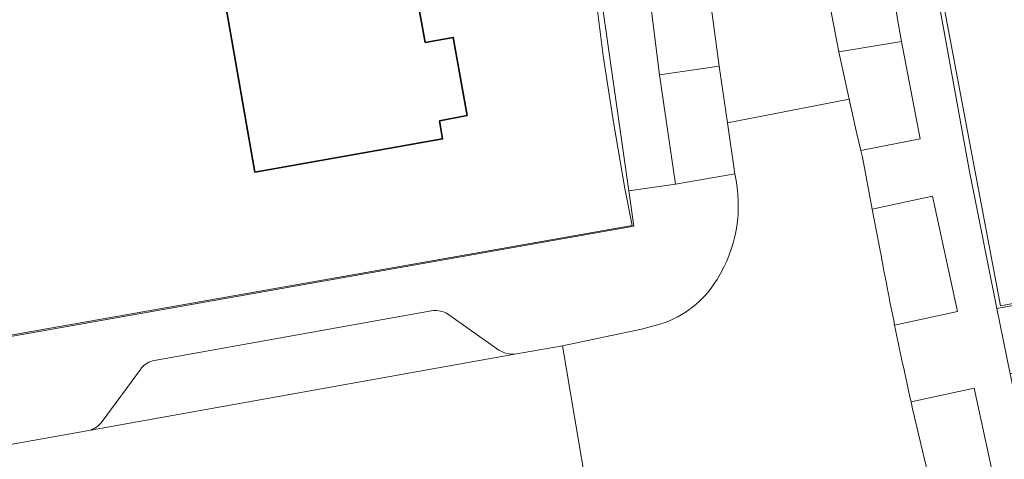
# Model space of a CAD drawing. Header units: metres. Extents: x 237319 to 238937, y 510065 to 511489.
# Tile 71 of 176: x 237806 to 237847, y 511101 to 511119. Entities that reach past the tile are written whole.
import ezdxf

# ---------------------------------------------------------------- set-up
doc = ezdxf.new("R2010")
doc.units = ezdxf.units.M
for name, color, linetype, lineweight in [('B-WE-FV-GELEIDING_WILDRASTER-G', 252, 'Continuous', 18), ('B-WE-GR-BEPLANTING_CULTUUR_HEESTERS-GV', 252, 'Continuous', 18), ('B-WE-KG-GRENS_PERCEEL-GV', 252, 'Continuous', 18), ('B-WE-OG-BEBOUWING-GV', 252, 'Continuous', 35), ('B-WE-OG-TERREIN_ERF-GV', 252, 'Continuous', 18), ('B-WE-VH-GESLOTENVERHARDING-GV', 252, 'Continuous', 18), ('B-WE-VH-OPENVERHARDING-GV', 252, 'Continuous', 18)]:
    doc.layers.add(name, color=color, linetype=linetype, lineweight=lineweight)

# ---------------------------------------------------------------- blocks, each defined once
blk = doc.blocks.new('brk-2025')
at = {"layer": 'B-WE-KG-GRENS_PERCEEL-GV', "flags": 128}
for points in [[(237901.095, 511117.187), (237878.25, 511112.937), (237873.087, 511111.985), (237873.064, 511112.089), (237846.994, 511107.24), (237845.843, 511113.336), (237844.123, 511122.442), (237843.443, 511126.89), (237842.841, 511131.349), (237842.314, 511135.823), (237841.865, 511140.306), (237841.493, 511144.796), (237841.2, 511149.292), (237841.046, 511152.327), (237840.927, 511155.364), (237840.844, 511158.402), (237840.694, 511161.888), (237840.701, 511164.694), (237840.737, 511167.5), (237840.856, 511172.028)], [(237829.87, 511120.602), (237830.231, 511117.788), (237830.656, 511114.982), (237831.144, 511112.187), (237831.444, 511110.63), (237806.258, 511106.182), (237796.858, 511104.514)]]:
    blk.add_lwpolyline(points, dxfattribs=at)
blk = doc.blocks.new('bgt-2025')
at = {"layer": 'B-WE-GR-BEPLANTING_CULTUUR_HEESTERS-GV', "flags": 128}
for points in [[(237840.164, 511117.951), (237840.608, 511115.955), (237840.933, 511114.494), (237841.094, 511113.795), (237843.605, 511114.276), (237842.817, 511118.391)], [(237835.775, 511112.804), (237835.468, 511114.955), (237835.126, 511117.351), (237832.608, 511116.98), (237833.272, 511112.365)]]:
    blk.add_lwpolyline(points, close=True, dxfattribs=at)
at = {"layer": 'B-WE-OG-BEBOUWING-GV', "flags": 128}
blk.add_lwpolyline([(237813.833, 511123.807), (237814.42, 511120.508), (237814.194, 511120.468), (237814.299, 511119.874), (237815.532, 511112.877), (237823.448, 511114.276), (237823.323, 511115.04), (237824.483, 511115.269), (237823.899, 511118.559), (237822.718, 511118.346), (237822.027, 511122.174), (237820.29, 511121.828), (237819.75, 511124.86)], close=True, dxfattribs=at)
at = {"layer": 'B-WE-OG-TERREIN_ERF-GV', "flags": 128}
for points in [[(237898.158, 511202.511), (237871.749, 511209.369), (237845.834, 511216.099), (237845.434, 511214.065), (237844.701, 511210.124), (237843.625, 511203.476), (237842.374, 511194.283), (237841.598, 511185.35), (237841.035, 511176.364), (237840.719, 511167.378), (237840.77, 511158.385), (237841.231, 511149.264), (237841.91, 511140.394), (237842.286, 511136.413), (237843.548, 511125.501), (237843.953, 511122.527), (237844.467, 511119.57), (237845.684, 511112.897), (237846.835, 511107.127), (237863.516, 511110.194), (237873.154, 511111.987), (237879.901, 511113.242), (237901.091, 511117.2)], [(237688.467, 511085.295), (237690.074, 511085.566), (237712.5, 511089.587), (237780.113, 511101.5), (237831.517, 511110.602), (237831.306, 511112.085), (237829.393, 511125.493), (237828.54, 511133.446), (237827.97, 511139.43), (237827.562, 511144.428), (237827.254, 511149.402), (237826.954, 511155.286), (237826.866, 511157.018)]]:
    blk.add_lwpolyline(points, dxfattribs=at)
blk.add_lwpolyline([(237814.42, 511120.508), (237813.833, 511123.807), (237819.75, 511124.86), (237820.29, 511121.828), (237822.027, 511122.174), (237822.718, 511118.346), (237823.899, 511118.559), (237824.483, 511115.269), (237823.323, 511115.04), (237823.448, 511114.276), (237815.532, 511112.877), (237814.299, 511119.874), (237814.194, 511120.468)], close=True, dxfattribs=at)
at = {"layer": 'B-WE-VH-GESLOTENVERHARDING-GV', "flags": 128}
blk.add_lwpolyline([(237793.667, 511093.301), (237805.874, 511095.469), (237812.697, 511096.68), (237812.849, 511096.707), (237829.103, 511099.588), (237829.507, 511099.642), (237828.514, 511105.551), (237826.566, 511105.21), (237808.514, 511101.974), (237802.838, 511100.962)], dxfattribs=at)
at = {"layer": 'B-WE-VH-OPENVERHARDING-GV', "flags": 128}
for points in [[(237831.464, 511173.165), (237831.421, 511157.431), (237831.514, 511155.514), (237831.799, 511149.683), (237831.836, 511148.915), (237832.182, 511144.084), (237832.23, 511143.483), (237832.533, 511139.699), (237833.389, 511130.748), (237833.445, 511130.274), (237833.946, 511125.996), (237834.24, 511123.841), (237835.126, 511117.351), (237835.468, 511114.955), (237840.608, 511115.955), (237840.164, 511117.951), (237839.729, 511120.223)], [(237847.966, 511101.697), (237847.396, 511104.364), (237846.835, 511107.127), (237845.684, 511112.897), (237844.467, 511119.57), (237843.953, 511122.527), (237843.548, 511125.501), (237842.286, 511136.413), (237841.91, 511140.394), (237841.231, 511149.264), (237840.77, 511158.385), (237840.719, 511167.378), (237841.035, 511176.364), (237841.598, 511185.35), (237842.374, 511194.283), (237843.625, 511203.476), (237844.701, 511210.124), (237845.434, 511214.065), (237845.834, 511216.099), (237846.046, 511217.13), (237846.709, 511220.357), (237847.269, 511222.904)], [(237839.127, 511173.102), (237838.914, 511167.049), (237838.943, 511161.919), (237838.965, 511158.056), (237839.125, 511154.897), (237839.426, 511148.935), (237839.842, 511143.504), (237840.105, 511140.065), (237840.41, 511136.834), (237840.481, 511136.084), (237841.709, 511125.464), (237841.743, 511125.172), (237842.662, 511119.241), (237842.817, 511118.391), (237843.605, 511114.276), (237841.094, 511113.795), (237841.161, 511113.503), (237841.581, 511111.31), (237844.127, 511111.861), (237845.18, 511106.999), (237842.524, 511106.424)], [(237839.729, 511120.223), (237840.164, 511117.951), (237842.817, 511118.391), (237842.662, 511119.241), (237841.743, 511125.172), (237841.709, 511125.464), (237840.481, 511136.084), (237840.41, 511136.834), (237840.105, 511140.065), (237839.842, 511143.504), (237839.426, 511148.935), (237839.125, 511154.897), (237838.965, 511158.056), (237838.943, 511161.919), (237838.914, 511167.049), (237839.127, 511173.102)], [(237841.912, 511109.578), (237841.581, 511111.31), (237841.161, 511113.503), (237841.094, 511113.795), (237840.933, 511114.494), (237840.608, 511115.955), (237835.468, 511114.955)], [(237835.468, 511114.955), (237835.775, 511112.804)], [(237835.775, 511112.804), (237833.272, 511112.365), (237831.306, 511112.085), (237831.517, 511110.602), (237780.113, 511101.5), (237712.5, 511089.587), (237690.074, 511085.566), (237690.417, 511083.713), (237696.133, 511084.734), (237696.195, 511084.497), (237708.991, 511086.766)], [(237845.18, 511106.999), (237844.127, 511111.861), (237841.581, 511111.31), (237841.912, 511109.578)], [(237823.053, 511107.037), (237811.209, 511104.917)], [(237811.209, 511104.917), (237823.053, 511107.037)], [(237842.524, 511106.424), (237845.18, 511106.999)], [(237826.566, 511105.21), (237826.307, 511105.193), (237826.054, 511105.249), (237825.826, 511105.373), (237823.651, 511106.898)], [(237823.651, 511106.898), (237825.826, 511105.373)], [(237825.826, 511105.373), (237826.054, 511105.249), (237826.307, 511105.193), (237826.566, 511105.21), (237828.514, 511105.551), (237831.842, 511106.253), (237832.617, 511106.464)], [(237832.617, 511106.464), (237831.842, 511106.253), (237828.514, 511105.551), (237829.507, 511099.642), (237832.844, 511100.199)], [(237808.514, 511101.974), (237826.566, 511105.21)], [(237810.695, 511104.558), (237809.081, 511102.361)], [(237809.081, 511102.361), (237810.695, 511104.558)], [(237846.906, 511099.021), (237845.878, 511103.77), (237843.215, 511103.194)], [(237843.215, 511103.194), (237845.878, 511103.77), (237846.906, 511099.021), (237844.345, 511098.467), (237844.505, 511097.845), (237844.782, 511096.432), (237844.884, 511096.182), (237845.049, 511095.968), (237845.265, 511095.806), (237847.677, 511094.247)], [(237765.27, 511096.767), (237772.412, 511098.035), (237784.757, 511100.227), (237791.897, 511101.495), (237792.186, 511101.509), (237792.263, 511101.696), (237802.399, 511103.472), (237802.838, 511100.962), (237808.514, 511101.974)]]:
    blk.add_lwpolyline(points, dxfattribs=at)
for points in [[(237830.977, 511130.023), (237830.844, 511131.089), (237829.758, 511142.808), (237829.724, 511143.283), (237829.275, 511149.56), (237829.234, 511150.138), (237829.047, 511155.393), (237826.954, 511155.286), (237827.254, 511149.402), (237827.562, 511144.428), (237827.97, 511139.43), (237828.54, 511133.446), (237829.393, 511125.493), (237831.306, 511112.085), (237833.272, 511112.365), (237832.608, 511116.98), (237831.792, 511123.507)], [(237829.724, 511143.283), (237829.758, 511142.808), (237830.844, 511131.089), (237830.977, 511130.023), (237831.792, 511123.507), (237832.608, 511116.98), (237835.126, 511117.351), (237834.24, 511123.841), (237833.946, 511125.996), (237833.445, 511130.274), (237833.389, 511130.748), (237832.533, 511139.699), (237832.23, 511143.483), (237832.182, 511144.084), (237831.836, 511148.915), (237831.799, 511149.683), (237831.514, 511155.514), (237829.047, 511155.393), (237829.234, 511150.138), (237829.275, 511149.56)], [(237879.901, 511113.242), (237873.154, 511111.987), (237863.516, 511110.194), (237846.835, 511107.127), (237847.396, 511104.364), (237873.801, 511109.249), (237901.792, 511114.427), (237901.091, 511117.2)]]:
    blk.add_lwpolyline(points, close=True, dxfattribs=at)
at = {"layer": 'B-WE-VH-OPENVERHARDING-GV'}
for points in [[(237835.775, 511112.804, -0.199534), (237835.031, 511108.354)], [(237835.031, 511108.354, 0.199534), (237835.775, 511112.804)], [(237842.524, 511106.424, -0.004396), (237841.912, 511109.578)], [(237841.912, 511109.578, 0.004396), (237842.524, 511106.424)], [(237835.031, 511108.354, -0.184517), (237832.617, 511106.464)], [(237832.617, 511106.464, 0.184517), (237835.031, 511108.354)], [(237823.651, 511106.898, 0.162006), (237823.053, 511107.037)], [(237823.053, 511107.037, -0.162006), (237823.651, 511106.898)], [(237843.215, 511103.194, -0.004694), (237842.524, 511106.424)], [(237842.524, 511106.424, 0.004694), (237843.215, 511103.194)], [(237811.209, 511104.917, 0.170389), (237810.695, 511104.558)], [(237810.695, 511104.558, -0.170389), (237811.209, 511104.917)], [(237844.345, 511098.467, -0.007234), (237843.215, 511103.194)], [(237843.215, 511103.194, 0.007234), (237844.345, 511098.467)], [(237809.081, 511102.361, -0.184638), (237808.514, 511101.974)], [(237808.514, 511101.974, 0.184638), (237809.081, 511102.361)]]:
    blk.add_lwpolyline(points, format="xyb", dxfattribs=at)
at = {"layer": 'B-WE-KG-GRENS_PERCEEL-GV'}
blk.add_blockref('brk-2025', (0, 0), dxfattribs=at)

msp = doc.modelspace()

# ---------------------------------------------------------------- block references
at = {"layer": 'B-WE-FV-GELEIDING_WILDRASTER-G'}
msp.add_blockref('bgt-2025', (0, 0), dxfattribs=at)

doc.saveas('drawing.dxf')
